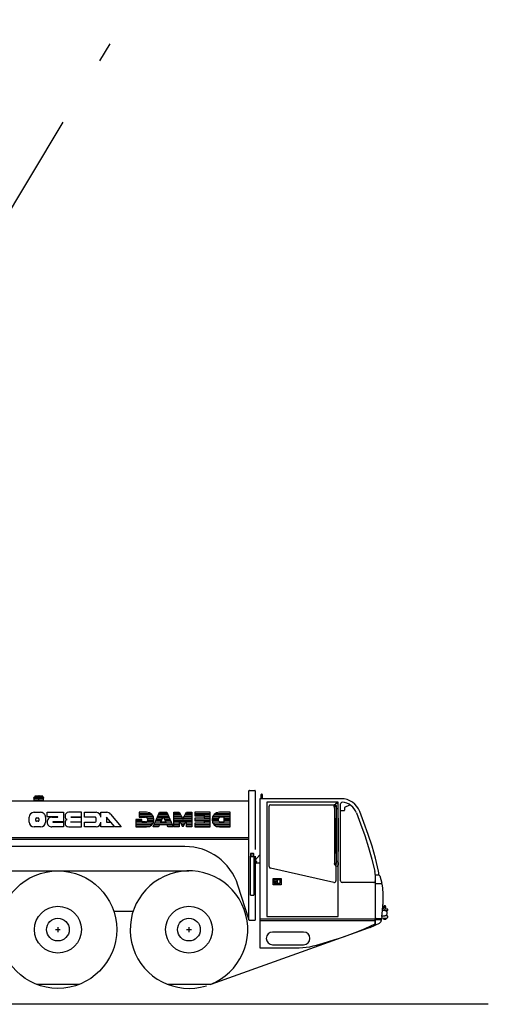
# Model space of a CAD drawing. Extents: x 12936 to 154086, y 9945 to 78013.
# Tile 56 of 64: x 148187 to 154086, y 11050 to 23454. Entities that reach past the tile are written whole.
import ezdxf

# ---------------------------------------------------------------- set-up
doc = ezdxf.new("R2010")
doc.units = 0
doc.header["$LTSCALE"] = 100
doc.header["$MEASUREMENT"] = 0
doc.linetypes.add('CENTER', pattern=[50.5, 30, -9, 2.5, -9])
doc.layers.get('0').update_dxf_attribs({"linetype": 'CONTINUOUS'})
doc.layers.add('12', color=7, linetype='CONTINUOUS')
doc.layers.add('6', color=7, linetype='CONTINUOUS')

# ---------------------------------------------------------------- blocks, each defined once
blk = doc.blocks.new('*G505505')
at = {"layer": '12', "color": 7, "linetype": 'CONTINUOUS'}
for p, q in [((149692.488174, 13455.465297), (149832.666855, 13455.465297)), ((149692.488174, 13435.464076), (149855.925064, 13435.464076)), ((149692.488174, 13415.464381), (149868.614273, 13415.464381)), ((149650.489883, 13375.463466), (149726.090317, 13375.463466)), ((149650.489883, 13355.465297), (149726.090317, 13355.465297)), ((149650.489883, 13335.464076), (149867.738419, 13335.464076)), ((149650.489883, 13315.464381), (149854.370956, 13315.464381)), ((149650.489883, 13295.464686), (149829.514389, 13295.464686)), ((149792.957382, 13355.465297), (149874.891739, 13355.465297)), ((149794.651108, 13395.464686), (149875.294571, 13395.464686)), ((149801.676254, 13375.463466), (149877.284317, 13375.463466))]:
    blk.add_line(p, q, dxfattribs=at)
blk = doc.blocks.new('*G504504')
at = {"layer": '12', "color": 7, "linetype": 'CONTINUOUS'}
for p, q in [((149784.889297, 13468.774013), (149692.488174, 13468.774013)), ((149692.488174, 13468.774013), (149692.488174, 13405.776576)), ((149692.488174, 13405.776576), (149726.090317, 13405.776576)), ((149726.090317, 13405.776576), (149772.288589, 13405.776576)), ((149726.090317, 13376.375941), (149650.489883, 13376.375941)), ((149650.489883, 13376.375941), (149650.489883, 13283.974818)), ((149650.489883, 13283.974818), (149784.889297, 13283.974818)), ((149726.090317, 13346.976832), (149726.090317, 13376.375941)), ((149772.288589, 13346.976832), (149726.090317, 13346.976832))]:
    blk.add_line(p, q, dxfattribs=at)
for centre, radius in [((149772.288589, 13376.375941), 29.400635), ((149784.889297, 13376.375941), 92.398071)]:
    blk.add_arc(centre, radius, -90, 90, dxfattribs=at)
at = {"color": 7, "linetype": 'CONTINUOUS'}
blk.add_blockref('*G505505', (0, 0), dxfattribs=at)
blk = doc.blocks.new('*G507507')
at = {"layer": '12', "color": 7, "linetype": 'CONTINUOUS'}
for p, q in [((149925.669174, 13415.464381), (150064.109116, 13415.464381)), ((149934.305649, 13435.464076), (150055.473404, 13435.464076)), ((149942.942123, 13455.465297), (150046.836929, 13455.465297)), ((149873.851089, 13295.464686), (149941.450577, 13295.464686)), ((149882.487564, 13315.464381), (150107.2892, 13315.464381)), ((149891.123276, 13335.464076), (150098.655014, 13335.464076)), ((149969.450455, 13355.465297), (149899.760513, 13355.465297)), ((149978.785019, 13375.463466), (149908.396225, 13375.463466)), ((149988.118057, 13395.464686), (149917.0327, 13395.464686)), ((150072.74559, 13395.464686), (150001.658707, 13395.464686)), ((150081.382065, 13375.463466), (150010.993271, 13375.463466)), ((150090.018539, 13355.465297), (150020.326309, 13355.465297)), ((150048.326187, 13295.464686), (150115.927963, 13295.464686))]:
    blk.add_line(p, q, dxfattribs=at)
blk = doc.blocks.new('*G506506')
at = {"layer": '12', "color": 7, "linetype": 'CONTINUOUS'}
for p, q in [((149868.888931, 13283.974818), (149948.688583, 13468.774013)), ((149948.688583, 13468.774013), (150041.089706, 13468.774013)), ((149963.529282, 13342.774562), (149994.889145, 13409.974269)), ((149994.889145, 13409.974269), (150026.249008, 13342.774562)), ((150041.089706, 13468.774013), (150120.887833, 13283.974818)), ((149936.088638, 13283.974818), (149868.888931, 13283.974818)), ((149947.84935, 13309.176234), (149936.088638, 13283.974818)), ((150041.92894, 13309.176234), (149947.84935, 13309.176234)), ((150026.249008, 13342.774562), (149963.529282, 13342.774562)), ((150053.688126, 13283.974818), (150041.92894, 13309.176234)), ((150120.887833, 13283.974818), (150053.688126, 13283.974818))]:
    blk.add_line(p, q, dxfattribs=at)
at = {"color": 7, "linetype": 'CONTINUOUS'}
blk.add_blockref('*G507507', (0, 0), dxfattribs=at)
blk = doc.blocks.new('*G509509')
at = {"layer": '12', "color": 7, "linetype": 'CONTINUOUS'}
for p, q in [((150129.289322, 13455.465297), (150203.809433, 13455.465297)), ((150129.289322, 13435.464076), (150214.808731, 13435.464076)), ((150129.289322, 13415.464381), (150225.809555, 13415.464381)), ((150259.5681, 13415.464381), (150356.089096, 13415.464381)), ((150270.567398, 13435.464076), (150356.089096, 13435.464076)), ((150281.568222, 13455.465297), (150356.089096, 13455.465297)), ((150129.289322, 13395.464686), (150236.80809, 13395.464686)), ((150129.289322, 13375.463466), (150356.089096, 13375.463466)), ((150129.289322, 13355.465297), (150196.488266, 13355.465297)), ((150129.289322, 13335.464076), (150196.488266, 13335.464076)), ((150129.289322, 13315.464381), (150196.488266, 13315.464381)), ((150129.289322, 13295.464686), (150196.488266, 13295.464686)), ((150203.36998, 13355.465297), (150282.007675, 13355.465297)), ((150214.368515, 13335.464076), (150271.006851, 13335.464076)), ((150225.367813, 13315.464381), (150260.007553, 13315.464381)), ((150236.368637, 13295.464686), (150249.009018, 13295.464686)), ((150248.567276, 13395.464686), (150356.089096, 13395.464686)), ((150288.8871, 13355.465297), (150356.089096, 13355.465297)), ((150288.8871, 13335.464076), (150356.089096, 13335.464076)), ((150288.8871, 13315.464381), (150356.089096, 13315.464381)), ((150288.8871, 13295.464686), (150356.089096, 13295.464686))]:
    blk.add_line(p, q, dxfattribs=at)
blk = doc.blocks.new('*G508508')
at = {"layer": '12', "color": 7, "linetype": 'CONTINUOUS'}
for p, q in [((150129.289322, 13283.974818), (150129.289322, 13468.774013)), ((150129.289322, 13468.774013), (150196.488266, 13468.774013)), ((150196.488266, 13468.774013), (150242.688828, 13384.774379)), ((150242.688828, 13384.774379), (150288.8871, 13468.774013)), ((150288.8871, 13468.774013), (150356.089096, 13468.774013)), ((150356.089096, 13468.774013), (150356.089096, 13283.974818)), ((150196.488266, 13283.974818), (150129.289322, 13283.974818)), ((150242.688828, 13283.974818), (150196.488266, 13367.977504)), ((150196.488266, 13367.977504), (150196.488266, 13283.974818)), ((150288.8871, 13367.977504), (150242.688828, 13283.974818)), ((150288.8871, 13283.974818), (150288.8871, 13367.977504)), ((150356.089096, 13283.974818), (150288.8871, 13283.974818))]:
    blk.add_line(p, q, dxfattribs=at)
at = {"color": 7, "linetype": 'CONTINUOUS'}
blk.add_blockref('*G509509', (0, 0), dxfattribs=at)
blk = doc.blocks.new('*G511511')
at = {"layer": '12', "color": 7, "linetype": 'CONTINUOUS'}
for p, q in [((150393.888931, 13455.465297), (150587.088852, 13455.465297)), ((150393.888931, 13435.464076), (150587.088852, 13435.464076)), ((150511.488419, 13415.464381), (150587.088852, 13415.464381)), ((150393.888931, 13375.463466), (150587.088852, 13375.463466)), ((150393.888931, 13315.464381), (150587.088852, 13315.464381)), ((150393.888931, 13295.464686), (150587.088852, 13295.464686)), ((150511.488419, 13395.464686), (150587.088852, 13395.464686)), ((150511.488419, 13355.465297), (150587.088852, 13355.465297)), ((150511.488419, 13335.464076), (150587.088852, 13335.464076))]:
    blk.add_line(p, q, dxfattribs=at)
blk = doc.blocks.new('*G510510')
at = {"layer": '12', "color": 7, "linetype": 'CONTINUOUS'}
for p, q in [((150587.088852, 13468.774013), (150393.888931, 13468.774013)), ((150393.888931, 13468.774013), (150393.888931, 13422.573451)), ((150393.888931, 13422.573451), (150511.488419, 13422.573451)), ((150511.488419, 13422.573451), (150511.488419, 13393.174342)), ((150587.088852, 13283.974818), (150587.088852, 13468.774013)), ((150511.488419, 13393.174342), (150393.888931, 13393.174342)), ((150393.888931, 13393.174342), (150393.888931, 13359.576014)), ((150393.888931, 13359.576014), (150511.488419, 13359.576014)), ((150511.488419, 13330.173854), (150393.888931, 13330.173854)), ((150393.888931, 13330.173854), (150393.888931, 13283.974818)), ((150393.888931, 13283.974818), (150587.088852, 13283.974818)), ((150511.488419, 13359.576014), (150511.488419, 13330.173854))]:
    blk.add_line(p, q, dxfattribs=at)
at = {"color": 7, "linetype": 'CONTINUOUS'}
blk.add_blockref('*G511511', (0, 0), dxfattribs=at)
blk = doc.blocks.new('*G513513')
at = {"layer": '12', "color": 7, "linetype": 'CONTINUOUS'}
for p, q in [((150616.764908, 13415.464381), (150834.889297, 13415.464381)), ((150629.451065, 13435.464076), (150834.889297, 13435.464076)), ((150652.711563, 13455.465297), (150834.889297, 13455.465297)), ((150683.702164, 13375.463466), (150608.091812, 13375.463466)), ((150610.081558, 13395.464686), (150690.72731, 13395.464686)), ((150692.421036, 13355.465297), (150610.486679, 13355.465297)), ((150617.639999, 13335.464076), (150834.889297, 13335.464076)), ((150631.006699, 13315.464381), (150834.889297, 13315.464381)), ((150655.864029, 13295.464686), (150834.889297, 13295.464686)), ((150759.29039, 13395.464686), (150834.889297, 13395.464686)), ((150834.889297, 13375.463466), (150759.29039, 13375.463466)), ((150834.889297, 13355.465297), (150759.29039, 13355.465297))]:
    blk.add_line(p, q, dxfattribs=at)
blk = doc.blocks.new('*G512512')
at = {"layer": '12', "color": 7, "linetype": 'CONTINUOUS'}
for p, q in [((150834.889297, 13468.774013), (150700.489883, 13468.774013)), ((150759.29039, 13405.776576), (150713.089828, 13405.776576)), ((150759.29039, 13346.976832), (150759.29039, 13405.776576)), ((150834.889297, 13283.974818), (150834.889297, 13468.774013)), ((150700.489883, 13283.974818), (150834.889297, 13283.974818)), ((150713.089828, 13346.976832), (150759.29039, 13346.976832))]:
    blk.add_line(p, q, dxfattribs=at)
for centre, radius in [((150700.489883, 13376.375941), 92.401123), ((150713.089828, 13376.375941), 29.399109)]:
    blk.add_arc(centre, radius, 90, -90, dxfattribs=at)
at = {"color": 7, "linetype": 'CONTINUOUS'}
blk.add_blockref('*G513513', (0, 0), dxfattribs=at)
blk = doc.blocks.new('*G503503')
at = {"color": 7, "linetype": 'CONTINUOUS'}
for name in ['*G504504', '*G506506', '*G508508', '*G510510', '*G512512']:
    blk.add_blockref(name, (0, 0), dxfattribs=at)
blk = doc.blocks.new('*G502502')
at = {"color": 7, "linetype": 'CONTINUOUS'}
blk.add_blockref('*G503503', (0, 0), dxfattribs=at)
blk = doc.blocks.new('*G501501')
at = {"color": 7, "linetype": 'CONTINUOUS'}
blk.add_blockref('*G502502', (0, 0), dxfattribs=at)
blk = doc.blocks.new('*G519519')
at = {"layer": '12', "color": 7, "linetype": 'CONTINUOUS'}
for p, q in [((148638.344955, 11990.343837), (148698.344955, 11990.343837)), ((148668.344955, 12020.343837), (148668.344955, 11960.343837))]:
    blk.add_line(p, q, dxfattribs=at)
blk = doc.blocks.new('*G518518')
at = {"layer": '12', "color": 7, "linetype": 'CONTINUOUS'}
blk.add_line((148933.145981, 11299.343471), (148403.54393, 11299.343471), dxfattribs=at)
for radius in [295.001221, 142.498779]:
    blk.add_circle((148668.344955, 11990.343837), radius, dxfattribs=at)
at = {"color": 3, "linetype": 'CONTINUOUS'}
blk.add_blockref('*G519519', (0, 0), dxfattribs=at)
blk = doc.blocks.new('*G521521')
at = {"layer": '12', "color": 7, "linetype": 'CONTINUOUS'}
for p, q in [((150288.344955, 11990.343837), (150348.344955, 11990.343837)), ((150318.344955, 12020.343837), (150318.344955, 11960.343837))]:
    blk.add_line(p, q, dxfattribs=at)
blk = doc.blocks.new('*G520520')
at = {"layer": '12', "color": 7, "linetype": 'CENTER'}
blk.add_line((150595.842056, 11304.343776), (152638.401108, 12034.304408), dxfattribs=at)
at = {"layer": '12', "color": 7, "linetype": 'CONTINUOUS'}
blk.add_line((150583.145981, 11299.343471), (150053.54393, 11299.343471), dxfattribs=at)
for radius in [295.001221, 142.498779]:
    blk.add_circle((150318.344955, 11990.343837), radius, dxfattribs=at)
blk.add_arc((150318.344955, 11990.343837), 740.000736, -69.030701, -72.772084, dxfattribs=at)
at = {"color": 3, "linetype": 'CONTINUOUS'}
blk.add_blockref('*G521521', (0, 0), dxfattribs=at)
blk = doc.blocks.new('*G523523')
at = {"layer": '12', "color": 7, "linetype": 'CONTINUOUS'}
for p, q in [((148365.844803, 13647.35525), (148365.844803, 13653.355006)), ((148490.844803, 13653.355006), (148365.844803, 13653.355006)), ((148490.844803, 13647.35525), (148365.844803, 13647.35525)), ((148368.344955, 13637.356166), (148368.344955, 13647.35525)), ((148418.344955, 13676.569728), (148376.818924, 13671.761683)), ((148376.818924, 13671.761683), (148376.818924, 13659.058742)), ((148378.344803, 13653.355006), (148378.344803, 13647.35525)), ((148383.344345, 13653.355006), (148383.344345, 13647.35525)), ((148403.344803, 13653.355006), (148403.344803, 13647.35525)), ((148408.344345, 13653.355006), (148408.344345, 13647.35525)), ((148418.344955, 13671.761683), (148418.344955, 13676.569728)), ((148480.510025, 13671.688441), (148438.34465, 13676.569728)), ((148438.34465, 13676.569728), (148438.34465, 13671.688441)), ((148448.344498, 13653.355006), (148448.344498, 13647.35525)), ((148453.344803, 13653.355006), (148453.344803, 13647.35525)), ((148473.344498, 13653.355006), (148473.344498, 13647.35525)), ((148478.344803, 13653.355006), (148478.344803, 13647.35525)), ((148480.510025, 13658.669642), (148480.510025, 13671.688441)), ((148488.34465, 13637.356166), (148488.34465, 13647.35525)), ((148490.844803, 13647.35525), (148490.844803, 13653.355006)), ((148488.34465, 13637.356166), (148368.344955, 13637.356166)), ((148369.345932, 13617.354945), (148369.345932, 13637.356166)), ((148487.343674, 13617.354945), (148369.345932, 13617.354945)), ((148371.344833, 13611.031703), (148371.344833, 13617.354945)), ((148485.344009, 13611.031703), (148485.344009, 13617.354945)), ((148487.343674, 13617.354945), (148487.343674, 13637.356166))]:
    blk.add_line(p, q, dxfattribs=at)
at = {"layer": '12', "color": 7, "linetype": 'CENTER'}
blk.add_line((148428.344803, 13611.031703), (148428.344803, 13680.36764), dxfattribs=at)
at = {"layer": '12', "color": 7, "linetype": 'CONTINUOUS'}
blk.add_arc((148428.344803, 13573.354701), 100.000153, 53.128921, 126.868366, dxfattribs=at)
blk = doc.blocks.new('*G522522')
at = {"color": 7, "linetype": 'CONTINUOUS'}
blk.add_blockref('*G523523', (0, 0), dxfattribs=at)
blk = doc.blocks.new('*G527527')
at = {"layer": '12', "color": 7, "linetype": 'CONTINUOUS'}
for p, q in [((148306.205063, 13345.624904), (148306.205063, 13407.223109)), ((148367.805557, 13468.821315), (148449.939041, 13468.821315)), ((148511.53801, 13407.223109), (148511.538773, 13345.624904)), ((148963.270645, 13468.824367), (148804.13826, 13468.824367)), ((148831.088333, 13408.506373), (148963.270645, 13408.507899)), ((148963.270645, 13405.941371), (148831.088333, 13405.941371)), ((148963.270645, 13408.507899), (148963.270645, 13468.824367)), ((148963.270645, 13346.905116), (148963.270645, 13405.941371)), ((149004.33815, 13407.223109), (149004.33815, 13468.824367)), ((149004.33815, 13468.824367), (149148.069839, 13468.824367)), ((149137.803726, 13407.223109), (149004.33815, 13407.223109)), ((149209.669571, 13407.223109), (149209.669571, 13468.824367)), ((149209.669571, 13468.824367), (149282.545547, 13468.824367)), ((149385.923843, 13284.023646), (149281.535416, 13408.427028)), ((149281.535416, 13408.427028), (149281.535416, 13345.624904)), ((149329.733353, 13446.819667), (149466.336899, 13284.023646)), ((148449.939041, 13284.023646), (148367.805557, 13284.023646)), ((148388.337784, 13366.15713), (148388.337784, 13386.690883)), ((148398.605423, 13396.953944), (148419.139175, 13396.953944)), ((148419.139175, 13355.889491), (148398.605423, 13355.889491)), ((148429.404526, 13386.690883), (148429.405289, 13366.15713)), ((148804.13826, 13284.023646), (148963.270645, 13284.023646)), ((148831.088333, 13346.905116), (148963.270645, 13346.905116)), ((148963.270645, 13344.340114), (148831.088333, 13344.340114)), ((148963.270645, 13284.023646), (148963.270645, 13344.340114)), ((149004.33815, 13284.023646), (149004.33815, 13345.624904)), ((149004.33815, 13345.624904), (149137.803726, 13345.624904)), ((149148.069839, 13284.023646), (149004.33815, 13284.023646)), ((149148.069077, 13355.892543), (149148.069077, 13396.956996)), ((149209.671097, 13284.023646), (149209.671097, 13345.624904)), ((149372.305374, 13284.023646), (149209.671097, 13284.023646)), ((149281.535416, 13345.624904), (149330.883865, 13345.624904)), ((149330.883865, 13345.624904), (149376.49086, 13291.273097)), ((149376.49086, 13291.273097), (149372.305374, 13284.023646)), ((149466.336899, 13284.023646), (149385.923843, 13284.023646))]:
    blk.add_line(p, q, dxfattribs=at)
for points in [[(148757.93541, 13422.622279), (148758.206387, 13415.927139), (148759.06836, 13409.048451), (148760.569684, 13402.23615), (148762.714327, 13395.775623), (148765.453714, 13389.954628), (148768.687974, 13385.024301), (148772.277571, 13381.164389), (148776.06262, 13378.462319), (148779.884555, 13376.910946), (148783.604507, 13376.423243)], [(148783.604507, 13376.423243), (148779.884555, 13375.935557), (148776.06262, 13374.384235), (148772.277571, 13371.682254), (148768.687974, 13367.82247), (148765.453714, 13362.892306), (148762.714327, 13357.071503), (148760.569684, 13350.61119), (148759.06836, 13343.799113), (148758.206387, 13336.920653), (148757.93541, 13330.225734)], [(148829.80278, 13345.624904), (148829.816351, 13345.810431), (148829.85952, 13346.001045), (148829.934709, 13346.18982), (148830.042117, 13346.368846), (148830.17931, 13346.53015), (148830.341287, 13346.666774), (148830.52106, 13346.773735), (148830.710622, 13346.848612), (148830.902031, 13346.891601), (148831.088333, 13346.905116)]]:
    blk.add_lwpolyline(points, dxfattribs=at)
for centre, radius, start, end in [((148367.804794, 13407.221583), 61.599731, 90.00071, 180), ((148449.939804, 13407.223109), 61.598206, -0.000717, 90), ((148804.137497, 13422.622279), 46.202087, 89.999054, 180), ((148831.083755, 13407.223109), 1.281746, 179.79538, -90), ((148831.089096, 13407.220057), 1.28632, 90.169922, 180), ((149137.804489, 13396.960048), 10.263062, -0.021301, 90), ((149148.069839, 13407.223109), 61.601257, 0, 90), ((149282.542496, 13407.220057), 61.604309, 40.004105, 90), ((148367.807083, 13345.624904), 61.601257, -179.998596, -90), ((148398.605423, 13386.686305), 10.26764, 90.025543, 180), ((148398.605423, 13366.15713), 10.267639, 180, -90), ((148419.139175, 13366.155604), 10.266113, -90.008514, 0), ((148419.139938, 13386.690883), 10.263062, -0.004257, 90), ((148449.937515, 13345.624904), 61.601257, -89.998596, 0), ((148804.139023, 13330.225734), 46.202087, -179.999054, -90), ((148831.086807, 13345.624904), 1.284791, 179.931946, -90), ((149137.8022, 13355.892543), 10.266876, -89.991486, 0), ((149148.069839, 13345.624904), 61.601257, -90, 0)]:
    blk.add_arc(centre, radius, start, end, dxfattribs=at)
blk = doc.blocks.new('*G526526')
at = {"color": 7, "linetype": 'CONTINUOUS'}
blk.add_blockref('*G527527', (0, 0), dxfattribs=at)
blk = doc.blocks.new('*G525525')
at = {"color": 7, "linetype": 'CONTINUOUS'}
blk.add_blockref('*G526526', (0, 0), dxfattribs=at)
blk = doc.blocks.new('*G524524')
at = {"color": 7, "linetype": 'CONTINUOUS'}
blk.add_blockref('*G525525', (0, 0), dxfattribs=at)
blk = doc.blocks.new('*G559559')
at = {"layer": '12', "color": 7, "linetype": 'CONTINUOUS'}
blk.add_arc((144008.14827, 11990.343837), 740.000736, -69.030823, -69.032467, dxfattribs=at)
blk = doc.blocks.new('*G558558')
at = {"color": 7, "linetype": 'CONTINUOUS'}
blk.add_blockref('*G559559', (0, 0), dxfattribs=at)
blk = doc.blocks.new('*G561561')
at = {"layer": '12', "color": 7, "linetype": 'CONTINUOUS'}
blk.add_line((146578.148727, 11959.353236), (146578.148727, 13305.356959), dxfattribs=at)
blk = doc.blocks.new('*G560560')
at = {"color": 7, "linetype": 'CONTINUOUS'}
blk.add_blockref('*G561561', (0, 0), dxfattribs=at)
blk = doc.blocks.new('*G563563')
at = {"layer": '12', "color": 7, "linetype": 'CONTINUOUS'}
blk.add_circle((148668.344955, 11990.343837), 740.000463, dxfattribs=at)
blk = doc.blocks.new('*G562562')
at = {"color": 7, "linetype": 'CONTINUOUS'}
blk.add_blockref('*G563563', (0, 0), dxfattribs=at)
blk = doc.blocks.new('*G557557')
at = {"color": 7, "linetype": 'CONTINUOUS'}
for name in ['*G560560', '*G558558', '*G562562']:
    blk.add_blockref(name, (0, 0), dxfattribs=at)
blk = doc.blocks.new('*G588588')
at = {"layer": '12', "color": 7, "linetype": 'CONTINUOUS'}
blk.add_lwpolyline([(154086.364212, 11049.593837), (138159.850159, 11049.593837)], dxfattribs=at)
blk = doc.blocks.new('*G587587')
at = {"color": 7, "linetype": 'CONTINUOUS'}
blk.add_blockref('*G588588', (0, 0), dxfattribs=at)
blk = doc.blocks.new('*G586586')
at = {"layer": '12', "color": 7, "linetype": 'CONTINUOUS'}
for p, q in [((146714.684372, 11307.171753), (146714.684372, 11817.79745)), ((146849.685745, 11309.170655), (146849.685745, 11817.79745)), ((146733.478622, 11302.136353), (146714.684372, 11307.171753)), ((146737.183456, 11275.058106), (146737.183456, 11297.30542)), ((146827.185135, 11297.30542), (146827.185135, 11275.058106)), ((146849.685745, 11307.171753), (146830.891495, 11302.136353)), ((146714.684372, 11243.551758), (146714.684372, 11256.292847)), ((146717.183762, 11260.623291), (146734.684067, 11270.727662)), ((146829.684525, 11270.727662), (146847.18483, 11260.623291)), ((146849.684219, 11256.292847), (146849.684219, 11243.551758))]:
    blk.add_line(p, q, dxfattribs=at)
at = {"layer": '12', "color": 7, "linetype": 'CENTER'}
blk.add_line((146782.185059, 11195.145754), (146782.185059, 11695.0267), dxfattribs=at)
at = {"layer": '12', "color": 7, "linetype": 'CONTINUOUS'}
for points in [[(146714.710312, 11242.080811), (146714.688158, 11242.229203), (146714.67041, 11242.377649), (146714.657051, 11242.526018), (146714.648062, 11242.674183), (146714.643422, 11242.822013), (146714.643102, 11242.969383), (146714.647073, 11243.116166), (146714.655301, 11243.262238), (146714.667748, 11243.407476), (146714.684372, 11243.551758)], [(146849.684219, 11243.551758), (146840.187389, 11230.510998), (146828.208487, 11219.683033), (146814.251817, 11211.532058), (146798.906659, 11206.409396), (146782.822389, 11204.538353), (146766.681, 11206.004498), (146751.168187, 11210.751764), (146736.944214, 11218.584571), (146724.615815, 11229.175873), (146714.710312, 11242.080811)]]:
    blk.add_lwpolyline(points, dxfattribs=at)
for centre, radius, start, end in [((146732.177048, 11297.300843), 5.00762, 0.054306, 74.936668), ((146832.186203, 11297.30542), 5.001068, 105.002914, 180), ((146719.686203, 11256.292847), 5.001831, 120.0224, 180), ((146732.183151, 11275.058106), 5.000305, -59.992737, 0), ((146832.180099, 11275.053528), 4.994098, 179.949036, -119.978943), ((146844.682388, 11256.292847), 5.001496, 0.001526, 59.979126)]:
    blk.add_arc(centre, radius, start, end, dxfattribs=at)
at = {"color": 7, "linetype": 'CONTINUOUS'}
blk.add_blockref('*G587587', (0, 0), dxfattribs=at)
blk = doc.blocks.new('*G594594')
at = {"layer": '12', "color": 7, "linetype": 'CONTINUOUS'}
for p, q in [((152138.156967, 13564.423732), (152150.647049, 13517.803554)), ((152279.290848, 13497.767238), (152279.290848, 13531.014613)), ((152281.023483, 13533.730678), (152344.240646, 13563.210658)), ((152150.647049, 13517.803554), (152152.717667, 13517.803554)), ((152227.108078, 13493.267421), (152274.791794, 13493.267421))]:
    blk.add_line(p, q, dxfattribs=at)
for centre, radius, start, end in [((152282.289963, 13531.011561), 2.999117, 115.032936, 180), ((152274.789505, 13497.767238), 4.501343, -89.970856, 0)]:
    blk.add_arc(centre, radius, start, end, dxfattribs=at)
blk = doc.blocks.new('*G595595')
at = {"layer": '12', "color": 7, "linetype": 'CONTINUOUS'}
for p, q in [((151377.108078, 12555.080775), (151377.108078, 12635.079554)), ((151377.108078, 12635.079554), (151477.108078, 12635.079554)), ((151477.108078, 12555.080775), (151377.108078, 12555.080775)), ((151392.107468, 12570.080165), (151392.107468, 12620.080165)), ((151392.107468, 12620.080165), (151462.107162, 12620.080165)), ((151462.107162, 12570.080165), (151392.107468, 12570.080165)), ((151407.535629, 12592.687587), (151407.720261, 12593.056849)), ((151407.811813, 12591.491298), (151407.535629, 12592.687587)), ((151407.720261, 12593.056849), (151407.996445, 12593.70077)), ((151409.009628, 12590.754298), (151407.811813, 12591.491298)), ((151407.859116, 12598.719386), (151409.377365, 12599.224452)), ((151409.192734, 12597.6589), (151407.859116, 12598.719386)), ((151407.996445, 12593.70077), (151408.548813, 12593.70077)), ((151408.548813, 12593.70077), (151409.101181, 12594.483546)), ((151409.101181, 12595.49673), (151408.733444, 12596.047572)), ((151408.733444, 12596.047572), (151409.192734, 12596.047572)), ((151410.436325, 12590.754298), (151409.009628, 12590.754298)), ((151409.101181, 12600.146083), (151410.114365, 12601.020411)), ((151409.377365, 12599.224452), (151409.101181, 12600.146083)), ((151409.101181, 12594.483546), (151409.101181, 12595.49673)), ((151409.192734, 12596.047572), (151409.192734, 12597.6589)), ((151410.114365, 12601.020411), (151410.712509, 12601.020411)), ((151411.402206, 12591.491298), (151410.436325, 12590.754298)), ((151410.712509, 12601.020411), (151410.942917, 12599.915675)), ((151411.127548, 12595.727138), (151410.712509, 12595.727138)), ((151410.712509, 12595.727138), (151410.712509, 12594.207362)), ((151410.712509, 12594.207362), (151411.127548, 12593.792323)), ((151411.173325, 12599.087123), (151410.897141, 12597.706202)), ((151410.897141, 12597.706202), (151410.897141, 12596.508388)), ((151410.897141, 12596.508388), (151411.127548, 12595.727138)), ((151410.942917, 12599.915675), (151411.863022, 12599.915675)), ((151411.127548, 12593.792323), (151411.310654, 12593.563441)), ((151411.863022, 12599.915675), (151411.173325, 12599.087123)), ((151411.310654, 12593.563441), (151411.725693, 12592.504481)), ((151411.725693, 12592.504481), (151411.402206, 12591.491298)), ((151427.108078, 12620.080165), (151427.108078, 12570.080165)), ((151462.107162, 12620.080165), (151462.107162, 12570.080165)), ((151477.108078, 12635.079554), (151477.108078, 12555.080775))]:
    blk.add_line(p, q, dxfattribs=at)
for radius in [11.000061, 8.999634]:
    blk.add_circle((151409.607773, 12595.080165), radius, dxfattribs=at)
blk = doc.blocks.new('*G596596')
at = {"layer": '12', "color": 7, "linetype": 'CONTINUOUS'}
for p, q in [((151227.413254, 13655.266932), (151227.413254, 13691.767482)), ((151227.413254, 13640.267543), (151227.413254, 13655.266932)), ((151239.414291, 13691.767482), (151239.414291, 13655.266932)), ((151239.414291, 13655.266932), (151239.414291, 13640.267543)), ((151239.414291, 13640.267543), (151227.413254, 13640.267543))]:
    blk.add_line(p, q, dxfattribs=at)
blk.add_arc((151233.41301, 13691.767482), 5.999756, 0, 180, dxfattribs=at)
blk = doc.blocks.new('*G597597')
at = {"layer": '12', "color": 7, "linetype": 'CONTINUOUS'}
for p, q in [((151148.313217, 12862.893275), (151208.414536, 12932.11172)), ((151208.414536, 12829.780177), (151163.414078, 12829.780177))]:
    blk.add_line(p, q, dxfattribs=at)
blk.add_circle((151163.414078, 12849.779872), 6.999969, dxfattribs=at)
blk.add_arc((151163.414078, 12849.779872), 19.999695, 139.029358, -90, dxfattribs=at)
blk = doc.blocks.new('*G598598')
at = {"layer": '12', "color": 7, "linetype": 'CONTINUOUS'}
for p, q in [((151093.344193, 12946.354274), (151093.344955, 12914.355067)), ((151129.344254, 12950.355128), (151097.345047, 12950.355128)), ((151097.345047, 12946.354274), (151097.345047, 12914.355067)), ((151129.344254, 12946.354274), (151097.345047, 12946.354274)), ((151097.345047, 12914.355067), (151129.344254, 12914.355067)), ((151097.345047, 12910.354213), (151129.344254, 12910.354213)), ((151129.344254, 12914.355067), (151129.344254, 12946.354274)), ((151133.344345, 12914.355067), (151133.344345, 12946.354274))]:
    blk.add_line(p, q, dxfattribs=at)
for centre, radius, start, end in [((151097.34581, 12914.356593), 4.00238, -179.967224, -90), ((151097.345047, 12946.354274), 4.000854, 90, 180), ((151129.343491, 12946.354274), 4.000855, 0.010925, 90), ((151129.344254, 12914.355067), 4.000092, -90, 0)]:
    blk.add_arc(centre, radius, start, end, dxfattribs=at)
blk = doc.blocks.new('*G599599')
at = {"layer": '12', "color": 7, "linetype": 'CONTINUOUS'}
for p, q in [((151093.344193, 12426.423243), (151093.344955, 12914.355067)), ((151133.344345, 12914.355067), (151133.344345, 12426.423243)), ((151129.344254, 12422.422389), (151097.345047, 12422.422389))]:
    blk.add_line(p, q, dxfattribs=at)
for centre, radius, start, end in [((151097.343521, 12426.423243), 4.000855, 179.978149, -90), ((151129.343491, 12426.423243), 4.000854, -89.989075, 0)]:
    blk.add_arc(centre, radius, start, end, dxfattribs=at)
blk = doc.blocks.new('*G600600')
at = {"layer": '12', "color": 7, "linetype": 'CONTINUOUS'}
for p, q in [((152773.27774, 12260.860804), (152773.27774, 12281.360988)), ((152793.276672, 12281.360988), (152793.276672, 12260.860804)), ((152747.025375, 12255.807094), (152814.149551, 12249.935512)), ((152814.149551, 12162.88412), (152785.996323, 12165.346888)), ((152814.149551, 12227.839259), (152796.185379, 12226.266078)), ((152800.778275, 12226.66891), (152800.778275, 12223.394374)), ((152800.778275, 12172.384242), (152800.778275, 12164.052943)), ((152803.278427, 12250.857142), (152803.278427, 12250.86172)), ((152823.278122, 12239.974574), (152823.278122, 12237.800197)), ((152745.178299, 12134.753016), (152814.149551, 12140.786342)), ((152765.778427, 12128.359584), (152765.778427, 12136.555079)), ((152773.278122, 12118.362025), (152765.778427, 12128.359584)), ((152800.778275, 12128.359584), (152765.778427, 12128.359584)), ((152793.277817, 12118.362025), (152773.278122, 12118.362025)), ((152800.778275, 12128.359584), (152793.277817, 12118.362025)), ((152800.778275, 12139.617518), (152800.778275, 12128.359584)), ((152823.278122, 12150.747279), (152823.278122, 12152.920131))]:
    blk.add_line(p, q, dxfattribs=at)
for centre, radius, start, end in [((152783.277206, 12281.359462), 9.999466, 90.004372, 180), ((152783.277969, 12281.360988), 9.999847, 180, 0), ((152783.277969, 12281.360988), 9.997559, 0, 90), ((152763.274841, 12260.860804), 10.002899, -45.156052, 0), ((152803.277664, 12260.857753), 10.00061, 179.978149, -90), ((152813.278656, 12239.974574), 9.998937, 0.002167, 85.005432), ((152813.276749, 12152.920131), 10.002143, 0.002167, 84.996071), ((152813.278275, 12237.801722), 9.999848, -84.993103, 0), ((152813.279419, 12150.747279), 9.998703, -85.007629, 0)]:
    blk.add_arc(centre, radius, start, end, dxfattribs=at)
blk = doc.blocks.new('*G601601')
at = {"layer": '12', "color": 7, "linetype": 'CONTINUOUS'}
for points in [[(152740.093307, 12172.426967), (152742.747762, 12170.24155), (152745.551736, 12168.322227), (152748.479298, 12166.67825), (152751.504061, 12165.3164), (152754.599405, 12164.240979), (152757.738713, 12163.453817), (152760.895593, 12162.954312), (152764.044097, 12162.739482), (152767.158938, 12162.804035), (152770.215683, 12163.140468)], [(152770.215683, 12232.635096), (152767.68483, 12232.877747), (152765.119089, 12232.934569), (152762.53221, 12232.801805), (152759.938299, 12232.476726), (152757.351745, 12231.957655), (152754.787141, 12231.244001), (152752.259197, 12230.336273), (152749.782664, 12229.236099), (152747.372241, 12227.946231), (152745.042496, 12226.470546)], [(152815.216522, 12197.889308), (152814.741469, 12202.92465), (152813.230331, 12208.098035), (152810.59834, 12213.221493), (152806.838538, 12218.080384), (152802.036081, 12222.458291), (152796.366057, 12226.166335), (152790.073087, 12229.069332), (152783.437467, 12231.10153), (152776.737182, 12232.268301), (152770.215683, 12232.635096)], [(152770.215683, 12163.140468), (152776.737182, 12163.506885), (152783.437467, 12164.673407), (152790.073087, 12166.705511), (152796.366057, 12169.608592), (152802.036081, 12173.316903), (152806.838538, 12177.695253), (152810.59834, 12182.554743), (152813.230331, 12187.678922), (152814.741469, 12192.853114), (152815.216522, 12197.889308)]]:
    blk.add_lwpolyline(points, dxfattribs=at)
blk = doc.blocks.new('*G605605')
at = {"layer": '12', "color": 7, "linetype": 'CONTINUOUS'}
for p, q in [((149046.766739, 13610.343532), (148046.355515, 13610.343532)), ((151073.344498, 13610.343532), (148994.764023, 13610.343532)), ((147716.084366, 13338.474635), (147672.999649, 13150.344447)), ((147672.999649, 13150.344447), (151073.344498, 13150.344447))]:
    blk.add_line(p, q, dxfattribs=at)
blk.add_arc((148057.382278, 13260.31454), 350.133211, 91.402969, 167.100877, dxfattribs=at)
blk = doc.blocks.new('*G497497')
at = {"layer": '12', "color": 7, "linetype": 'CONTINUOUS'}
for p, q in [((151073.343735, 12113.355617), (151073.344498, 13738.753871)), ((151078.944473, 13744.353846), (151147.744827, 13744.353846)), ((151153.34404, 13738.753871), (151153.34404, 13669.955043)), ((151153.345566, 13669.955043), (151153.345566, 13000.335292)), ((152234.17366, 13640.267543), (151208.41301, 13640.267543)), ((151208.41301, 13640.267543), (151208.41301, 12105.266932)), ((152197.108536, 13594.422511), (151297.107773, 13594.422511)), ((151297.107773, 13594.422511), (151297.107773, 12155.080775)), ((151327.106552, 12785.305385), (151327.106552, 13544.422511)), ((151347.107773, 13564.42068), (152147.108536, 13564.42068)), ((152162.107925, 13553.268031), (152152.108078, 13553.268031)), ((152152.108078, 13543.265895), (152154.625015, 13543.265895)), ((152153.108292, 12950.959376), (152153.108292, 13538.268641)), ((152162.107925, 13573.267726), (152162.107925, 13553.268031)), ((152172.107773, 13553.264979), (152162.107925, 13553.264979)), ((152184.608536, 13578.264979), (152167.108231, 13578.264979)), ((152169.591599, 13543.265895), (152172.108536, 13543.265895)), ((152171.108322, 13538.268641), (152171.108322, 12830.373744)), ((152197.107391, 13530.767421), (152197.107391, 13548.267726)), ((152197.108536, 12973.244838), (152197.108536, 13594.422511)), ((152197.108536, 13548.267726), (152197.108536, 13565.768031)), ((152227.107315, 12603.603724), (152227.107315, 13574.908046)), ((148532.058487, 13409.791469), (148532.058487, 13468.82101)), ((148532.058487, 13468.82101), (148737.403946, 13468.82101)), ((148665.535049, 13409.791469), (148532.058487, 13409.791469)), ((148593.664322, 13407.21609), (148665.535049, 13407.21609)), ((148665.535049, 13407.21609), (148665.535049, 13409.791469)), ((148737.403946, 13468.82101), (148737.403946, 13346.907557)), ((152171.108322, 13518.267421), (152184.608536, 13518.267421)), ((152426.502304, 13461.220912), (152478.150253, 13324.801234)), ((152520.412521, 13340.267543), (152468.720322, 13476.797084)), ((148737.403946, 13284.023646), (148593.664322, 13284.023646)), ((148603.931961, 13344.331263), (148737.403946, 13344.331263)), ((148737.403946, 13346.907557), (148605.216446, 13346.907557)), ((148737.403946, 13344.331263), (148737.403946, 13284.023646)), ((152153.108292, 13394.13412), (152153.108292, 12950.959376)), ((152197.108536, 13393.923549), (152197.108536, 12973.244838)), ((152478.150253, 13324.801234), (152530.849533, 13175.655726)), ((152573.412399, 13190.267543), (152520.412521, 13340.267543)), ((152530.849533, 13175.655726), (152580.330734, 13027.210597)), ((152623.412399, 13040.267543), (152573.412399, 13190.267543)), ((138043.739395, 13131.554774), (151057.112198, 13131.554774)), ((150267.300491, 13037.50265), (146578.148727, 13037.50265)), ((152580.330734, 13027.210597), (152620.803909, 12879.139308)), ((152664.412766, 12890.267543), (152623.412399, 13040.267543)), ((151153.345566, 12915.354518), (151153.345566, 12113.355617)), ((152153.108292, 12830.373744), (152153.108292, 12994.13412)), ((152197.108536, 12155.080775), (152197.108536, 12994.341639)), ((152152.108078, 12823.264674), (152154.625015, 12823.264674)), ((152162.107925, 12813.268641), (152152.108078, 12813.268641)), ((152162.107925, 12793.267421), (152162.107925, 12813.268641)), ((152172.107773, 12813.26559), (152162.107925, 12813.26559)), ((152167.108231, 12788.268641), (152167.108231, 12604.003505)), ((152184.608536, 12788.26559), (152167.108231, 12788.26559)), ((152169.591599, 12823.264674), (152172.108536, 12823.264674)), ((152171.108322, 12848.267726), (152184.608536, 12848.267726)), ((152197.107391, 12835.767726), (152197.107391, 12818.267421)), ((152197.108536, 12818.267421), (152197.108536, 12800.768641)), ((152620.803909, 12879.139308), (152658.390121, 12722.323207)), ((152703.608017, 12724.995021), (152664.412766, 12890.267543)), ((148004.568558, 12730.213527), (150318.089371, 12730.213527)), ((152142.688065, 12584.498195), (151342.687302, 12765.8016)), ((152663.330917, 12684.612636), (152663.330917, 12603.603724)), ((152668.344193, 12127.267054), (152668.344193, 12672.268275)), ((152676.344376, 12680.265407), (152702.669601, 12680.265407)), ((152708.330612, 12679.34225), (152708.330612, 12684.612636)), ((152720.010452, 12667.092494), (152745.891647, 12574.081019)), ((151075.359421, 12108.871058), (150934.027939, 12550.750331)), ((152643.331223, 12583.599452), (152247.107773, 12583.602504)), ((152668.344193, 12570.266322), (152738.971786, 12570.266322)), ((152749.173813, 12555.959681), (152758.344345, 12450.814418)), ((149614.994888, 12220.344142), (149371.69426, 12220.344142)), ((151147.345047, 12107.354335), (151079.344254, 12107.354335)), ((151208.41301, 12120.266322), (151208.41301, 11760.267238)), ((152663.412552, 12120.266322), (151208.41301, 12120.266322)), ((151208.41301, 12105.266932), (152668.344193, 12105.266932)), ((151297.107773, 12155.080775), (152197.108536, 12155.080775)), ((152668.344193, 12048.267726), (152593.344193, 12013.294581)), ((152663.412552, 12062.768153), (152663.412552, 12120.266322)), ((152668.344193, 12137.267665), (152668.344193, 12130.266932)), ((152739.835434, 12127.267054), (152668.344193, 12127.267054)), ((152668.344193, 12048.267726), (152668.344193, 12119.268397)), ((152668.344193, 12119.268397), (152740.464096, 12119.268397)), ((152711.150436, 12068.227748), (152668.344193, 12048.267726)), ((152735.313873, 12123.339442), (152735.313873, 12125.268153)), ((152739.302902, 12120.205287), (152736.470108, 12121.526698)), ((152737.314682, 12127.262477), (152741.090469, 12127.262477)), ((152737.725906, 12120.940761), (152739.302902, 12120.205287)), ((152741.005783, 12117.06808), (152739.532547, 12106.585292)), ((152746.557693, 12154.037074), (152742.805557, 12129.848842)), ((151760.412674, 11960.267238), (151370.414047, 11960.267238)), ((151370.414047, 11800.268153), (151760.412674, 11800.268153)), ((151208.41301, 11760.267238), (151662.4543, 11760.267238))]:
    blk.add_line(p, q, dxfattribs=at)
for points in [[(151153.34404, 13669.955043), (151153.345566, 13669.955043)], [(148605.216446, 13346.907557), (148605.030299, 13346.893607), (148604.839049, 13346.849801), (148604.649645, 13346.773709), (148604.470021, 13346.66514), (148604.308178, 13346.52656), (148604.171099, 13346.363022), (148604.06378, 13346.181581), (148603.988654, 13345.990314), (148603.945521, 13345.797231), (148603.931961, 13345.60934)], [(148603.931961, 13345.60934), (148603.931961, 13344.331263)], [(152758.344345, 12450.814418), (152758.344273, 12436.874119), (152758.344208, 12422.850017), (152758.344151, 12408.742743), (152758.344101, 12394.552934), (152758.344059, 12380.281234), (152758.344025, 12365.928298), (152758.343998, 12351.494784), (152758.343979, 12336.981361), (152758.343967, 12322.388704), (152758.343964, 12307.717494)], [(152007.445602, 11821.662501), (152075.990396, 11840.512619), (152143.935205, 11860.574791), (152211.258711, 11881.833506), (152277.939939, 11904.272877), (152343.958284, 11927.876649), (152409.293519, 11952.628212), (152473.9258, 11978.510606), (152537.835674, 12005.506529), (152601.004081, 12033.598349), (152663.412552, 12062.768153)]]:
    blk.add_lwpolyline(points, dxfattribs=at)
for centre, radius, start, end in [((151078.945999, 13738.752345), 5.601502, 90.03122, 180), ((151147.744064, 13738.753871), 5.599976, 0.007813, 90), ((151347.107773, 13544.419459), 20.001221, 90.008736, 180), ((152147.107773, 13544.422511), 19.998169, 41.409561, 90), ((152152.108078, 13548.267726), 5.000305, 90, 180), ((152152.108841, 13548.2662), 5.000305, 179.991272, -90), ((152162.107925, 13538.268641), 8.999634, 0, 180), ((152167.105179, 13573.267726), 4.997253, 89.965012, 180), ((152172.106247, 13548.264674), 5.000305, 0.052445, 90), ((152172.106247, 13548.267726), 5.001068, -89.973785, 0), ((152184.607773, 13530.767421), 12.499619, -89.996521, 0), ((152184.608917, 13565.764979), 12.5, 0.012238, 90), ((152247.108536, 13574.908046), 20.001221, 85.913757, 180), ((152234.17366, 13390.267543), 250, 20.250153, 90), ((152233.898239, 13390.044764), 205.334866, 20.283783, 85.914887), ((148593.666153, 13345.613002), 61.604004, 89.998299, 180), ((148593.648758, 13345.60934), 61.585695, 179.985535, -90), ((150267.300491, 12337.50265), 700, 17.736481, 90), ((151347.103195, 12785.305385), 19.997443, -179.998047, -102.755402), ((152152.105789, 12818.267421), 4.99878, 179.973755, -90), ((152152.108078, 12818.264369), 5.000306, 90.034965, 180), ((152162.107925, 12830.373744), 9.000397, 180, 0), ((152167.109756, 12793.267421), 5.001831, -179.982513, -90), ((152172.107773, 12818.265895), 4.999542, -90.017487, 0), ((152172.109299, 12818.267421), 4.997253, -0.008743, 90), ((152184.608536, 12800.76559), 12.5, -90.013977, 0), ((152184.607773, 12835.767726), 12.5, 0.003494, 90), ((152505.33989, 12683.094386), 157.997702, 0.550934, 14.376541), ((152676.343994, 12672.265223), 7.999802, 90.019119, 180), ((152702.670364, 12662.266139), 17.999268, 15.551331, 90), ((152533.360748, 12684.618739), 174.969645, -0.001663, 13.342255), ((152147.110825, 12604.000453), 19.997406, -102.786255, 0), ((152247.108917, 12603.603724), 20.001221, -179.996735, -90), ((152643.330841, 12603.599147), 20.000077, -90.012024, 0), ((152649.552231, 12547.272853), 99.999805, 4.983887, 15.550583), ((151758.3741, 12307.313136), 999.969946, -8.816833, 0.023163), ((151079.345016, 12113.355617), 6.001282, -179.992706, -90), ((151147.345047, 12113.354091), 6.000519, -90.014587, 0), ((152690.024643, 12113.538722), 49.993827, -65.003387, -7.995148), ((152737.314682, 12125.26205), 2.000818, 90.174782, 180), ((152737.315063, 12123.339442), 1.999998, -179.998352, -114.989502), ((152738.032227, 12117.486171), 3.001368, -8.001831, 64.954407), ((152739.835434, 12130.266932), 2.999405, -90.000183, -8.012817), ((151370.414047, 11880.266932), 79.998779, 90, -90), ((151760.412674, 11880.266932), 80.000305, -90, 90), ((151662.479477, 12760.10702), 999.839859, -90.003235, -69.81868)]:
    blk.add_arc(centre, radius, start, end, dxfattribs=at)
at = {"color": 7, "linetype": 'CONTINUOUS'}
for name in ['*G522522', '*G596596', '*G605605', '*G594594', '*G524524', '*G501501', '*G557557', '*G599599', '*G598598', '*G597597', '*G520520', '*G595595', '*G518518', '*G600600', '*G601601', '*G586586']:
    blk.add_blockref(name, (0, 0), dxfattribs=at)

msp = doc.modelspace()

# ---------------------------------------------------------------- linework, layer by layer
at = {"layer": '6', "color": 7, "linetype": 'CENTER'}
msp.add_line((144591.011217, 15260.905115), (153283.760942, 29742.819631), dxfattribs=at)

# ---------------------------------------------------------------- block references
at = {"color": 7, "linetype": 'CONTINUOUS'}
msp.add_blockref('*G497497', (0, 0), dxfattribs=at)

doc.saveas('drawing.dxf')
